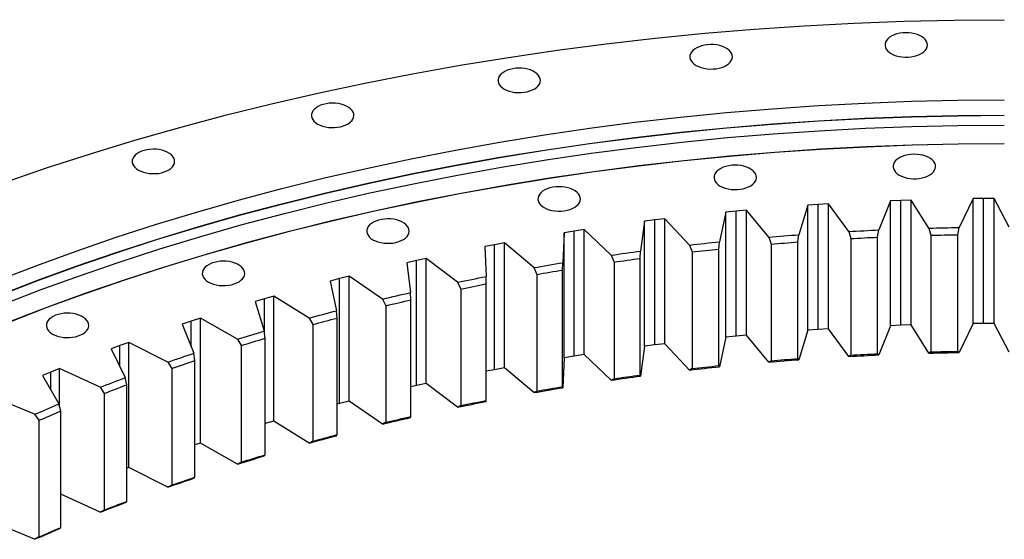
# Model space of a CAD drawing. Header units: millimetres. Extents: x -2262 to 12243, y 36642 to 48023.
# Tile 8 of 12: x 6158 to 6923, y 42948 to 43352. Entities that reach past the tile are written whole.
import ezdxf

# ---------------------------------------------------------------- set-up
doc = ezdxf.new("R2010")
doc.units = ezdxf.units.MM
doc.header["$LTSCALE"] = 50

msp = doc.modelspace()

# ---------------------------------------------------------------- linework, layer by layer
at = {"color": 7, "linetype": 'Continuous', "lineweight": 25}
for p, q in [((6834.66, 43210.79), (6825.7, 43188.09)), ((6842.74, 43211.12), (6834.66, 43210.79)), ((6834.66, 43113.63), (6834.66, 43210.79)), ((6850.84, 43211.38), (6842.74, 43211.12)), ((6842.74, 43113.95), (6842.74, 43211.12)), ((6864.61, 43189.49), (6850.84, 43211.38)), ((6850.84, 43114.21), (6850.84, 43211.38)), ((6899.04, 43212.42), (6888.14, 43190)), ((6907.15, 43212.51), (6899.04, 43212.42)), ((6899.04, 43115.25), (6899.04, 43212.42)), ((6915.26, 43212.53), (6907.15, 43212.51)), ((6907.15, 43115.34), (6907.15, 43212.51)), ((6927.12, 43190.28), (6915.26, 43212.53)), ((6915.26, 43115.37), (6915.26, 43212.53)), ((6706.7, 43202), (6701.71, 43178.9)), ((6714.69, 43202.79), (6706.7, 43202)), ((6706.7, 43104.83), (6706.7, 43202)), ((6722.7, 43203.51), (6714.69, 43202.79)), ((6714.69, 43105.62), (6714.69, 43202.79)), ((6740.18, 43182.53), (6722.7, 43203.51)), ((6722.7, 43106.34), (6722.7, 43203.51)), ((6770.49, 43207.32), (6763.51, 43184.39)), ((6778.54, 43207.87), (6770.49, 43207.32)), ((6770.49, 43110.15), (6770.49, 43207.32)), ((6786.6, 43208.37), (6778.54, 43207.87)), ((6778.54, 43110.71), (6778.54, 43207.87)), ((6802.24, 43186.91), (6786.6, 43208.37)), ((6786.6, 43111.2), (6786.6, 43208.37)), ((6643.45, 43194.86), (6640.46, 43171.64)), ((6651.37, 43195.87), (6643.45, 43194.86)), ((6643.45, 43097.69), (6643.45, 43194.86)), ((6659.3, 43196.82), (6651.37, 43195.87)), ((6651.37, 43098.7), (6651.37, 43195.87)), ((6678.57, 43176.37), (6659.3, 43196.82)), ((6659.3, 43099.66), (6659.3, 43196.82)), ((6580.9, 43185.9), (6579.92, 43162.62)), ((6588.71, 43187.14), (6580.9, 43185.9)), ((6580.9, 43088.73), (6580.9, 43185.9)), ((6596.56, 43188.32), (6588.71, 43187.14)), ((6588.71, 43089.97), (6588.71, 43187.14)), ((6617.57, 43168.45), (6596.56, 43188.32)), ((6596.56, 43091.15), (6596.56, 43188.32)), ((6802.24, 43186.91), (6803.87, 43181.41)), ((6824.77, 43182.47), (6825.7, 43188.09)), ((6864.61, 43189.49), (6866.04, 43183.96)), ((6887.01, 43184.41), (6888.14, 43190)), ((6534.63, 43178.02), (6526.9, 43176.62)), ((6557.33, 43158.78), (6534.63, 43178.02)), ((6534.63, 43080.85), (6534.63, 43178.02)), ((6701.19, 43173.23), (6701.71, 43178.9)), ((6740.18, 43182.53), (6742, 43177.08)), ((6762.78, 43178.74), (6763.51, 43184.39)), ((6762.78, 43088.1), (6762.78, 43178.74)), ((6803.87, 43181.41), (6803.87, 43090.78)), ((6824.77, 43091.83), (6824.77, 43182.47)), ((6866.04, 43183.96), (6866.04, 43093.32)), ((6887.01, 43093.77), (6887.01, 43184.41)), ((6526.9, 43176.62), (6519.2, 43175.15)), ((6519.2, 43175.15), (6520.22, 43151.88)), ((6526.9, 43079.45), (6526.9, 43176.62)), ((6640.15, 43165.96), (6640.46, 43171.64)), ((6678.57, 43176.37), (6680.57, 43170.98)), ((6680.57, 43170.98), (6680.57, 43080.34)), ((6701.19, 43082.6), (6701.19, 43173.23)), ((6742, 43177.08), (6742, 43086.45)), ((6466.06, 43164.33), (6458.5, 43162.64)), ((6473.66, 43165.95), (6466.06, 43164.33)), ((6466.06, 43067.16), (6466.06, 43164.33)), ((6498, 43147.39), (6473.66, 43165.95)), ((6473.66, 43068.79), (6473.66, 43165.95)), ((6617.57, 43168.45), (6619.75, 43163.12)), ((6619.75, 43163.12), (6619.75, 43072.48)), ((6640.15, 43075.32), (6640.15, 43165.96)), ((6458.5, 43162.64), (6461.54, 43139.43)), ((6557.33, 43158.78), (6559.69, 43153.51)), ((6579.81, 43156.94), (6579.92, 43162.62)), ((6579.81, 43066.3), (6579.81, 43156.94)), ((6406.37, 43150.31), (6398.96, 43148.4)), ((6398.96, 43148.4), (6403.99, 43125.31)), ((6413.82, 43152.15), (6406.37, 43150.31)), ((6406.37, 43053.14), (6406.37, 43150.31)), ((6439.72, 43134.3), (6413.82, 43152.15)), ((6413.82, 43054.98), (6413.82, 43152.15)), ((6498, 43147.39), (6500.53, 43142.19)), ((6520.33, 43146.19), (6520.22, 43151.88)), ((6559.69, 43153.51), (6559.69, 43062.88)), ((6500.53, 43142.19), (6500.53, 43051.56)), ((6520.33, 43055.56), (6520.33, 43146.19)), ((6347.95, 43134.58), (6340.72, 43132.47)), ((6340.72, 43132.47), (6347.74, 43109.54)), ((6355.24, 43136.64), (6347.95, 43134.58)), ((6382.65, 43119.56), (6355.24, 43136.64)), ((6355.24, 43039.47), (6355.24, 43136.64)), ((6439.72, 43134.3), (6442.41, 43129.18)), ((6461.85, 43133.75), (6461.54, 43139.43)), ((6461.85, 43043.11), (6461.85, 43133.75)), ((6404.52, 43119.64), (6403.99, 43125.31)), ((6442.41, 43129.18), (6442.41, 43038.55)), ((6290.97, 43117.2), (6283.93, 43114.88)), ((6298.07, 43119.46), (6290.97, 43117.2)), ((6326.92, 43103.19), (6298.07, 43119.46)), ((6298.07, 43022.29), (6298.07, 43119.46)), ((6382.65, 43119.56), (6385.5, 43114.52)), ((6404.52, 43029), (6404.52, 43119.64)), ((6283.93, 43114.88), (6292.92, 43092.18)), ((6348.47, 43103.9), (6347.74, 43109.54)), ((6385.5, 43114.52), (6385.5, 43023.88)), ((6770.49, 43110.15), (6763.51, 43087.22)), ((6778.54, 43110.71), (6770.49, 43110.15)), ((6786.6, 43111.2), (6778.54, 43110.71)), ((6802.24, 43089.74), (6786.6, 43111.2)), ((6834.66, 43113.63), (6825.7, 43090.92)), ((6842.74, 43113.95), (6834.66, 43113.63)), ((6850.84, 43114.21), (6842.74, 43113.95)), ((6864.61, 43092.33), (6850.84, 43114.21)), ((6899.04, 43115.25), (6888.14, 43092.83)), ((6907.15, 43115.34), (6899.04, 43115.25)), ((6915.26, 43115.37), (6907.15, 43115.34)), ((6927.12, 43093.12), (6915.26, 43115.37)), ((6326.92, 43103.19), (6329.92, 43098.24)), ((6348.47, 43013.26), (6348.47, 43103.9)), ((6706.7, 43104.83), (6701.71, 43081.73)), ((6714.69, 43105.62), (6706.7, 43104.83)), ((6722.7, 43106.34), (6714.69, 43105.62)), ((6740.18, 43085.36), (6722.7, 43106.34)), ((6235.56, 43098.19), (6228.73, 43095.68)), ((6228.73, 43095.68), (6239.67, 43073.27)), ((6242.46, 43100.65), (6235.56, 43098.19)), ((6272.68, 43085.24), (6242.46, 43100.65)), ((6242.46, 43003.49), (6242.46, 43100.65)), ((6329.92, 43098.24), (6329.92, 43007.6)), ((6643.45, 43097.69), (6640.46, 43074.47)), ((6651.37, 43098.7), (6643.45, 43097.69)), ((6659.3, 43099.66), (6651.37, 43098.7)), ((6678.57, 43079.2), (6659.3, 43099.66)), ((6888.14, 43092.83), (6887.01, 43093.77)), ((6293.86, 43086.56), (6292.92, 43092.18)), ((6293.86, 42995.92), (6293.86, 43086.56)), ((6580.9, 43088.73), (6579.92, 43065.46)), ((6588.71, 43089.97), (6580.9, 43088.73)), ((6596.56, 43091.15), (6588.71, 43089.97)), ((6617.57, 43071.28), (6596.56, 43091.15)), ((6742, 43086.45), (6740.18, 43085.36)), ((6763.51, 43087.22), (6762.78, 43088.1)), ((6803.87, 43090.78), (6802.24, 43089.74)), ((6825.7, 43090.92), (6824.77, 43091.83)), ((6866.04, 43093.32), (6864.61, 43092.33)), ((6188.53, 43080.28), (6181.86, 43077.62)), ((6220.05, 43065.75), (6188.53, 43080.28)), ((6188.53, 43051.11), (6188.53, 43080.28)), ((6272.68, 43085.24), (6275.82, 43080.37)), ((6275.82, 43080.37), (6275.82, 42989.74)), ((6526.9, 43079.45), (6520.33, 43078.2)), ((6534.63, 43080.85), (6526.9, 43079.45)), ((6557.33, 43061.61), (6534.63, 43080.85)), ((6680.57, 43080.34), (6678.57, 43079.2)), ((6701.71, 43081.73), (6701.19, 43082.6)), ((6181.86, 43077.62), (6175.25, 43074.91)), ((6175.25, 43074.91), (6188.12, 43052.84)), ((6240.81, 43067.67), (6239.67, 43073.27)), ((6619.75, 43072.48), (6617.57, 43071.28)), ((6640.46, 43074.47), (6640.15, 43075.32)), ((6220.05, 43065.75), (6223.33, 43060.97)), ((6240.81, 42977.04), (6240.81, 43067.67)), ((6466.06, 43067.16), (6461.85, 43066.22)), ((6473.66, 43068.79), (6466.06, 43067.16)), ((6498, 43050.22), (6473.66, 43068.79)), ((6579.92, 43065.46), (6579.81, 43066.3)), ((6169.17, 43044.77), (6136.44, 43058.37)), ((6223.33, 43060.97), (6223.33, 42970.34)), ((6520.22, 43054.71), (6520.33, 43055.56)), ((6559.69, 43062.88), (6557.33, 43061.61)), ((6189.46, 43047.28), (6188.12, 43052.84)), ((6406.37, 43053.14), (6404.52, 43052.66)), ((6413.82, 43054.98), (6406.37, 43053.14)), ((6439.72, 43037.14), (6413.82, 43054.98)), ((6500.53, 43051.56), (6498, 43050.22)), ((6169.17, 43044.77), (6172.57, 43040.09)), ((6189.46, 42956.65), (6189.46, 43047.28)), ((6461.54, 43042.26), (6461.85, 43043.11)), ((6172.57, 43040.09), (6172.57, 42949.45)), ((6355.24, 43039.47), (6348.47, 43037.56)), ((6382.65, 43022.39), (6355.24, 43039.47)), ((6442.41, 43038.55), (6439.72, 43037.14)), ((6403.99, 43028.14), (6404.52, 43029)), ((6298.07, 43022.29), (6293.86, 43020.95)), ((6326.92, 43006.02), (6298.07, 43022.29)), ((6385.5, 43023.88), (6382.65, 43022.39)), ((6347.74, 43012.38), (6348.47, 43013.26)), ((6242.46, 43003.49), (6240.81, 43002.9)), ((6272.68, 42988.07), (6242.46, 43003.49)), ((6329.92, 43007.6), (6326.92, 43006.02)), ((6292.92, 42995.02), (6293.86, 42995.92)), ((6275.82, 42989.74), (6272.68, 42988.07)), ((6220.05, 42968.58), (6189.46, 42982.68)), ((6239.67, 42976.1), (6240.81, 42977.04)), ((6223.33, 42970.34), (6220.05, 42968.58)), ((6169.17, 42947.6), (6139.93, 42959.75)), ((6188.12, 42955.67), (6189.46, 42956.65)), ((6172.57, 42949.45), (6169.17, 42947.6))]:
    msp.add_line(p, q, dxfattribs=at)
at = {"color": 82, "linetype": 'Continuous', "lineweight": 25}
for p, q in [((6347.95, 43107.92), (6347.95, 43134.58)), ((6290.97, 43097.11), (6290.97, 43117.2)), ((6235.56, 43081.68), (6235.56, 43098.19)), ((6181.86, 43063.57), (6181.86, 43077.62))]:
    msp.add_line(p, q, dxfattribs=at)
at = {"color": 7, "linetype": 'Continuous', "lineweight": 25, "flags": 128}
for points in [[(6145, 43224.84), (6178.51, 43236.35), (6212.53, 43247.35), (6247.04, 43257.83), (6282.02, 43267.79), (6317.43, 43277.21), (6353.26, 43286.1), (6389.47, 43294.44), (6426.06, 43302.23), (6462.98, 43309.47), (6500.22, 43316.14), (6537.75, 43322.25), (6575.55, 43327.79), (6613.58, 43332.76), (6651.82, 43337.15), (6690.25, 43340.96), (6728.84, 43344.19), (6767.57, 43346.84), (6806.4, 43348.9), (6845.31, 43350.37), (6884.27, 43351.26), (6923.26, 43351.55)], [(6835.32, 43325.19), (6837.14, 43324.28), (6839.17, 43323.53), (6841.37, 43322.97), (6843.69, 43322.59), (6846.08, 43322.41), (6848.49, 43322.44), (6850.86, 43322.67), (6853.16, 43323.09), (6855.32, 43323.7), (6857.3, 43324.49), (6859.07, 43325.44), (6860.58, 43326.52), (6861.79, 43327.72), (6862.69, 43329.01), (6863.26, 43330.37), (6863.48, 43331.75), (6863.35, 43333.14), (6862.87, 43334.5), (6862.05, 43335.81), (6860.91, 43337.03), (6859.47, 43338.15), (6857.77, 43339.13), (6855.83, 43339.96), (6853.71, 43340.62), (6851.45, 43341.09), (6849.09, 43341.37), (6846.68, 43341.45), (6844.28, 43341.32), (6841.94, 43340.99), (6839.71, 43340.47), (6837.63, 43339.77), (6835.75, 43338.9), (6834.11, 43337.88), (6832.74, 43336.74), (6831.68, 43335.49), (6830.95, 43334.17), (6830.55, 43332.79), (6830.51, 43331.4), (6830.81, 43330.02), (6831.47, 43328.69), (6832.45, 43327.42), (6833.74, 43326.24), (6835.32, 43325.19)], [(6683.59, 43315.98), (6685.42, 43315.07), (6687.45, 43314.33), (6689.65, 43313.76), (6691.97, 43313.39), (6694.36, 43313.21), (6696.76, 43313.23), (6699.14, 43313.46), (6701.43, 43313.89), (6703.6, 43314.5), (6705.58, 43315.29), (6707.35, 43316.23), (6708.85, 43317.32), (6710.07, 43318.52), (6710.97, 43319.81), (6711.54, 43321.16), (6711.76, 43322.54), (6711.62, 43323.93), (6711.14, 43325.3), (6710.32, 43326.6), (6709.18, 43327.83), (6707.75, 43328.94), (6706.04, 43329.93), (6704.11, 43330.76), (6701.99, 43331.42), (6699.72, 43331.89), (6697.36, 43332.17), (6694.96, 43332.24), (6692.56, 43332.12), (6690.22, 43331.79), (6687.98, 43331.27), (6685.91, 43330.57), (6684.03, 43329.7), (6682.39, 43328.68), (6681.02, 43327.53), (6679.96, 43326.28), (6679.22, 43324.96), (6678.83, 43323.59), (6678.78, 43322.2), (6679.09, 43320.82), (6679.74, 43319.48), (6680.73, 43318.21), (6682.02, 43317.04), (6683.59, 43315.98)], [(6534.37, 43297.67), (6536.19, 43296.76), (6538.22, 43296.02), (6540.42, 43295.45), (6542.74, 43295.07), (6545.13, 43294.9), (6547.54, 43294.92), (6549.92, 43295.15), (6552.21, 43295.57), (6554.37, 43296.19), (6556.36, 43296.98), (6558.12, 43297.92), (6559.63, 43299.01), (6560.84, 43300.21), (6561.74, 43301.5), (6562.31, 43302.85), (6562.53, 43304.23), (6562.4, 43305.62), (6561.92, 43306.99), (6561.1, 43308.29), (6559.96, 43309.52), (6558.52, 43310.63), (6556.82, 43311.62), (6554.89, 43312.45), (6552.76, 43313.11), (6550.5, 43313.58), (6548.14, 43313.86), (6545.73, 43313.93), (6543.33, 43313.8), (6540.99, 43313.48), (6538.76, 43312.96), (6536.68, 43312.25), (6534.8, 43311.38), (6533.16, 43310.37), (6531.79, 43309.22), (6530.73, 43307.97), (6530, 43306.65), (6529.6, 43305.28), (6529.56, 43303.89), (6529.87, 43302.51), (6530.52, 43301.17), (6531.5, 43299.9), (6532.79, 43298.73), (6534.37, 43297.67)], [(6140.77, 43148.94), (6170.84, 43160.54), (6201.43, 43171.68), (6232.51, 43182.36), (6264.07, 43192.56), (6296.07, 43202.28), (6328.51, 43211.51), (6361.36, 43220.25), (6394.59, 43228.5), (6428.18, 43236.23), (6462.11, 43243.46), (6496.36, 43250.17), (6530.9, 43256.36), (6565.7, 43262.03), (6600.76, 43267.17), (6636.03, 43271.78), (6671.5, 43275.85), (6707.15, 43279.39), (6742.94, 43282.38), (6778.86, 43284.84), (6814.87, 43286.75), (6850.96, 43288.11), (6887.1, 43288.93), (6923.26, 43289.2)], [(6389.27, 43270.46), (6391.1, 43269.55), (6393.13, 43268.8), (6395.33, 43268.24), (6397.65, 43267.86), (6400.04, 43267.68), (6402.45, 43267.71), (6404.82, 43267.93), (6407.12, 43268.36), (6409.28, 43268.97), (6411.26, 43269.76), (6413.03, 43270.71), (6414.53, 43271.79), (6415.75, 43272.99), (6416.65, 43274.28), (6417.22, 43275.63), (6417.44, 43277.02), (6417.31, 43278.41), (6416.83, 43279.77), (6416.01, 43281.08), (6414.87, 43282.3), (6413.43, 43283.42), (6411.73, 43284.4), (6409.79, 43285.23), (6407.67, 43285.89), (6405.41, 43286.36), (6403.05, 43286.64), (6400.64, 43286.72), (6398.24, 43286.59), (6395.9, 43286.26), (6393.67, 43285.74), (6391.59, 43285.04), (6389.71, 43284.17), (6388.07, 43283.15), (6386.7, 43282.01), (6385.64, 43280.76), (6384.9, 43279.43), (6384.51, 43278.06), (6384.47, 43276.67), (6384.77, 43275.29), (6385.43, 43273.95), (6386.41, 43272.68), (6387.7, 43271.51), (6389.27, 43270.46)], [(6140.77, 43137.16), (6170.84, 43148.76), (6201.43, 43159.9), (6232.51, 43170.57), (6264.07, 43180.77), (6296.07, 43190.5), (6328.51, 43199.73), (6361.36, 43208.47), (6394.59, 43216.71), (6428.18, 43224.45), (6462.11, 43231.68), (6496.36, 43238.39), (6530.9, 43244.58), (6565.7, 43250.25), (6600.76, 43255.38), (6636.03, 43259.99), (6671.5, 43264.07), (6707.15, 43267.6), (6742.94, 43270.6), (6778.86, 43273.05), (6814.87, 43274.96), (6850.96, 43276.33), (6887.1, 43277.15), (6923.26, 43277.42)], [(6140.77, 43136.95), (6170.84, 43148.55), (6201.43, 43159.69), (6232.51, 43170.37), (6264.07, 43180.57), (6296.07, 43190.29), (6328.51, 43199.53), (6361.36, 43208.27), (6394.59, 43216.51), (6428.18, 43224.24), (6462.11, 43231.47), (6496.36, 43238.18), (6530.9, 43244.37), (6565.7, 43250.04), (6600.76, 43255.18), (6636.03, 43259.79), (6671.5, 43263.86), (6707.15, 43267.4), (6742.94, 43270.39), (6778.86, 43272.85), (6814.87, 43274.76), (6850.96, 43276.12), (6887.1, 43276.94), (6923.26, 43277.22)], [(6143.6, 43129.88), (6173.57, 43141.44), (6204.04, 43152.54), (6235.01, 43163.17), (6266.45, 43173.34), (6298.34, 43183.02), (6330.66, 43192.23), (6363.39, 43200.93), (6396.5, 43209.15), (6429.97, 43216.86), (6463.78, 43224.06), (6497.9, 43230.74), (6532.32, 43236.91), (6567, 43242.56), (6601.93, 43247.68), (6637.07, 43252.27), (6672.42, 43256.33), (6707.93, 43259.85), (6743.59, 43262.84), (6779.38, 43265.28), (6815.26, 43267.18), (6851.22, 43268.55), (6887.23, 43269.36), (6923.26, 43269.63)], [(6149.13, 43116.61), (6178.88, 43128.09), (6209.14, 43139.11), (6239.89, 43149.67), (6271.11, 43159.76), (6302.77, 43169.38), (6334.86, 43178.52), (6367.36, 43187.16), (6400.23, 43195.32), (6433.46, 43202.97), (6467.03, 43210.12), (6500.91, 43216.76), (6535.08, 43222.88), (6569.52, 43228.49), (6604.2, 43233.58), (6639.1, 43238.13), (6674.19, 43242.16), (6709.46, 43245.66), (6744.87, 43248.63), (6780.4, 43251.05), (6816.03, 43252.94), (6851.73, 43254.29), (6887.49, 43255.11), (6923.26, 43255.38)], [(6149.27, 43116.49), (6179.01, 43127.97), (6209.27, 43138.99), (6240.01, 43149.54), (6271.23, 43159.64), (6302.88, 43169.25), (6334.97, 43178.39), (6367.46, 43187.03), (6400.33, 43195.18), (6433.55, 43202.84), (6467.12, 43209.98), (6500.99, 43216.62), (6535.16, 43222.75), (6569.59, 43228.35), (6604.26, 43233.44), (6639.15, 43237.99), (6674.24, 43242.02), (6709.49, 43245.52), (6744.9, 43248.48), (6780.42, 43250.91), (6816.05, 43252.8), (6851.75, 43254.15), (6887.49, 43254.96), (6923.26, 43255.23)], [(6249.9, 43234.64), (6251.73, 43233.73), (6253.76, 43232.98), (6255.96, 43232.41), (6258.28, 43232.04), (6260.67, 43231.86), (6263.08, 43231.89), (6265.45, 43232.11), (6267.75, 43232.54), (6269.91, 43233.15), (6271.89, 43233.94), (6273.66, 43234.89), (6275.16, 43235.97), (6276.38, 43237.17), (6277.28, 43238.46), (6277.85, 43239.81), (6278.07, 43241.2), (6277.94, 43242.59), (6277.46, 43243.95), (6276.64, 43245.26), (6275.5, 43246.48), (6274.06, 43247.6), (6272.36, 43248.58), (6270.42, 43249.41), (6268.3, 43250.07), (6266.04, 43250.54), (6263.68, 43250.82), (6261.27, 43250.89), (6258.87, 43250.77), (6256.53, 43250.44), (6254.3, 43249.92), (6252.22, 43249.22), (6250.34, 43248.35), (6248.7, 43247.33), (6247.33, 43246.18), (6246.27, 43244.94), (6245.53, 43243.61), (6245.14, 43242.24), (6245.1, 43240.85), (6245.4, 43239.47), (6246.06, 43238.13), (6247.04, 43236.86), (6248.33, 43235.69), (6249.9, 43234.64)], [(6841.6, 43230.7), (6843.42, 43229.79), (6845.45, 43229.04), (6847.65, 43228.48), (6849.97, 43228.1), (6852.36, 43227.92), (6854.77, 43227.95), (6857.14, 43228.17), (6859.44, 43228.6), (6861.6, 43229.21), (6863.58, 43230), (6865.35, 43230.95), (6866.86, 43232.03), (6868.07, 43233.23), (6868.97, 43234.52), (6869.54, 43235.87), (6869.76, 43237.26), (6869.63, 43238.65), (6869.15, 43240.01), (6868.33, 43241.32), (6867.19, 43242.54), (6865.75, 43243.66), (6864.05, 43244.64), (6862.11, 43245.47), (6859.99, 43246.13), (6857.73, 43246.6), (6855.37, 43246.88), (6852.96, 43246.96), (6850.56, 43246.83), (6848.22, 43246.5), (6845.99, 43245.98), (6843.91, 43245.28), (6842.03, 43244.41), (6840.39, 43243.39), (6839.02, 43242.25), (6837.96, 43241), (6837.23, 43239.67), (6836.83, 43238.3), (6836.79, 43236.91), (6837.1, 43235.53), (6837.75, 43234.19), (6838.73, 43232.92), (6840.02, 43231.75), (6841.6, 43230.7)], [(6702.36, 43222.25), (6704.19, 43221.34), (6706.22, 43220.59), (6708.42, 43220.03), (6710.74, 43219.65), (6713.13, 43219.47), (6715.54, 43219.5), (6717.91, 43219.73), (6720.21, 43220.15), (6722.37, 43220.76), (6724.35, 43221.55), (6726.12, 43222.5), (6727.62, 43223.58), (6728.84, 43224.78), (6729.74, 43226.07), (6730.31, 43227.43), (6730.53, 43228.81), (6730.4, 43230.2), (6729.92, 43231.56), (6729.1, 43232.87), (6727.96, 43234.09), (6726.52, 43235.21), (6724.82, 43236.19), (6722.88, 43237.02), (6720.76, 43237.68), (6718.5, 43238.15), (6716.14, 43238.43), (6713.73, 43238.51), (6711.33, 43238.38), (6708.99, 43238.05), (6706.76, 43237.53), (6704.68, 43236.83), (6702.8, 43235.96), (6701.16, 43234.94), (6699.79, 43233.8), (6698.73, 43232.55), (6697.99, 43231.23), (6697.6, 43229.85), (6697.56, 43228.46), (6697.86, 43227.08), (6698.52, 43225.74), (6699.5, 43224.48), (6700.79, 43223.3), (6702.36, 43222.25)], [(6565.42, 43205.45), (6567.25, 43204.54), (6569.28, 43203.79), (6571.48, 43203.22), (6573.8, 43202.85), (6576.19, 43202.67), (6578.6, 43202.7), (6580.97, 43202.92), (6583.27, 43203.35), (6585.43, 43203.96), (6587.41, 43204.75), (6589.18, 43205.7), (6590.68, 43206.78), (6591.9, 43207.98), (6592.8, 43209.27), (6593.37, 43210.62), (6593.59, 43212.01), (6593.46, 43213.4), (6592.98, 43214.76), (6592.16, 43216.07), (6591.02, 43217.29), (6589.58, 43218.41), (6587.88, 43219.39), (6585.94, 43220.22), (6583.82, 43220.88), (6581.56, 43221.35), (6579.2, 43221.63), (6576.79, 43221.7), (6574.39, 43221.58), (6572.05, 43221.25), (6569.82, 43220.73), (6567.74, 43220.03), (6565.86, 43219.16), (6564.22, 43218.14), (6562.85, 43216.99), (6561.79, 43215.75), (6561.06, 43214.42), (6560.66, 43213.05), (6560.62, 43211.66), (6560.92, 43210.28), (6561.58, 43208.94), (6562.56, 43207.67), (6563.85, 43206.5), (6565.42, 43205.45)], [(6432.28, 43180.47), (6434.1, 43179.56), (6436.13, 43178.82), (6438.33, 43178.25), (6440.65, 43177.87), (6443.04, 43177.7), (6445.45, 43177.72), (6447.83, 43177.95), (6450.12, 43178.37), (6452.28, 43178.99), (6454.27, 43179.77), (6456.03, 43180.72), (6457.54, 43181.81), (6458.76, 43183.01), (6459.66, 43184.3), (6460.22, 43185.65), (6460.44, 43187.03), (6460.31, 43188.42), (6459.83, 43189.78), (6459.01, 43191.09), (6457.87, 43192.32), (6456.43, 43193.43), (6454.73, 43194.42), (6452.8, 43195.25), (6450.68, 43195.9), (6448.41, 43196.38), (6446.05, 43196.65), (6443.64, 43196.73), (6441.25, 43196.6), (6438.9, 43196.28), (6436.67, 43195.76), (6434.59, 43195.05), (6432.71, 43194.18), (6431.07, 43193.16), (6429.71, 43192.02), (6428.64, 43190.77), (6427.91, 43189.45), (6427.51, 43188.08), (6427.47, 43186.68), (6427.78, 43185.31), (6428.43, 43183.97), (6429.41, 43182.7), (6430.7, 43181.52), (6432.28, 43180.47)], [(6802.24, 43186.91), (6805.17, 43187.07), (6808.11, 43187.23), (6811.04, 43187.38), (6813.97, 43187.53), (6816.9, 43187.68), (6819.84, 43187.82), (6822.77, 43187.96), (6825.7, 43188.09)], [(6864.61, 43189.49), (6867.55, 43189.57), (6870.49, 43189.65), (6873.43, 43189.72), (6876.37, 43189.78), (6879.32, 43189.84), (6882.26, 43189.9), (6885.2, 43189.95), (6888.14, 43190)], [(6678.57, 43176.37), (6681.46, 43176.7), (6684.35, 43177.03), (6687.24, 43177.35), (6690.13, 43177.67), (6693.02, 43177.98), (6695.92, 43178.29), (6698.81, 43178.6), (6701.71, 43178.9)], [(6740.18, 43182.53), (6743.09, 43182.78), (6746.01, 43183.02), (6748.92, 43183.26), (6751.84, 43183.49), (6754.75, 43183.72), (6757.67, 43183.95), (6760.59, 43184.17), (6763.51, 43184.39)], [(6742, 43177.08), (6744.59, 43177.3), (6747.19, 43177.52), (6749.79, 43177.73), (6752.38, 43177.94), (6754.98, 43178.14), (6757.58, 43178.35), (6760.18, 43178.54), (6762.78, 43178.74)], [(6803.87, 43181.41), (6806.48, 43181.56), (6809.09, 43181.7), (6811.71, 43181.83), (6814.32, 43181.97), (6816.93, 43182.1), (6819.54, 43182.22), (6822.16, 43182.35), (6824.77, 43182.47)], [(6866.04, 43183.96), (6868.66, 43184.02), (6871.28, 43184.09), (6873.9, 43184.15), (6876.52, 43184.21), (6879.14, 43184.26), (6881.77, 43184.31), (6884.39, 43184.36), (6887.01, 43184.41)], [(6617.57, 43168.45), (6620.43, 43168.86), (6623.28, 43169.27), (6626.14, 43169.67), (6629, 43170.07), (6631.86, 43170.47), (6634.73, 43170.86), (6637.59, 43171.25), (6640.46, 43171.64)], [(6680.57, 43170.98), (6683.15, 43171.27), (6685.72, 43171.56), (6688.3, 43171.85), (6690.87, 43172.13), (6693.45, 43172.41), (6696.03, 43172.69), (6698.61, 43172.96), (6701.19, 43173.23)], [(6304.38, 43147.6), (6306.21, 43146.69), (6308.24, 43145.94), (6310.44, 43145.38), (6312.76, 43145), (6315.15, 43144.82), (6317.56, 43144.85), (6319.93, 43145.08), (6322.23, 43145.5), (6324.39, 43146.11), (6326.37, 43146.9), (6328.14, 43147.85), (6329.64, 43148.93), (6330.86, 43150.13), (6331.76, 43151.42), (6332.33, 43152.78), (6332.55, 43154.16), (6332.42, 43155.55), (6331.93, 43156.91), (6331.12, 43158.22), (6329.98, 43159.44), (6328.54, 43160.56), (6326.83, 43161.54), (6324.9, 43162.37), (6322.78, 43163.03), (6320.51, 43163.5), (6318.15, 43163.78), (6315.75, 43163.86), (6313.35, 43163.73), (6311.01, 43163.4), (6308.78, 43162.88), (6306.7, 43162.18), (6304.82, 43161.31), (6303.18, 43160.29), (6301.81, 43159.15), (6300.75, 43157.9), (6300.01, 43156.57), (6299.62, 43155.2), (6299.58, 43153.81), (6299.88, 43152.43), (6300.53, 43151.09), (6301.52, 43149.83), (6302.81, 43148.65), (6304.38, 43147.6)], [(6619.75, 43163.12), (6622.3, 43163.48), (6624.84, 43163.85), (6627.39, 43164.21), (6629.94, 43164.56), (6632.49, 43164.92), (6635.04, 43165.27), (6637.6, 43165.62), (6640.15, 43165.96)], [(6557.33, 43158.78), (6560.15, 43159.27), (6562.96, 43159.76), (6565.78, 43160.25), (6568.61, 43160.73), (6571.43, 43161.21), (6574.26, 43161.69), (6577.09, 43162.16), (6579.92, 43162.62)], [(6559.69, 43153.51), (6562.2, 43153.95), (6564.71, 43154.39), (6567.22, 43154.82), (6569.74, 43155.25), (6572.25, 43155.68), (6574.77, 43156.1), (6577.29, 43156.52), (6579.81, 43156.94)], [(6498, 43147.39), (6500.77, 43147.96), (6503.54, 43148.53), (6506.32, 43149.1), (6509.09, 43149.66), (6511.87, 43150.22), (6514.65, 43150.78), (6517.44, 43151.33), (6520.22, 43151.88)], [(6500.53, 43142.19), (6502.99, 43142.7), (6505.47, 43143.21), (6507.94, 43143.72), (6510.41, 43144.22), (6512.89, 43144.72), (6515.37, 43145.21), (6517.85, 43145.7), (6520.33, 43146.19)], [(6439.72, 43134.3), (6442.44, 43134.96), (6445.16, 43135.61), (6447.88, 43136.25), (6450.61, 43136.9), (6453.34, 43137.53), (6456.07, 43138.17), (6458.8, 43138.8), (6461.54, 43139.43)], [(6442.41, 43129.18), (6444.84, 43129.77), (6447.26, 43130.34), (6449.69, 43130.92), (6452.12, 43131.49), (6454.55, 43132.06), (6456.98, 43132.63), (6459.41, 43133.19), (6461.85, 43133.75)], [(6382.65, 43119.56), (6385.31, 43120.29), (6387.97, 43121.02), (6390.63, 43121.74), (6393.3, 43122.46), (6395.97, 43123.18), (6398.64, 43123.89), (6401.32, 43124.6), (6403.99, 43125.31)], [(6183.14, 43107.19), (6184.96, 43106.28), (6187, 43105.53), (6189.2, 43104.97), (6191.52, 43104.59), (6193.9, 43104.41), (6196.31, 43104.44), (6198.69, 43104.67), (6200.98, 43105.09), (6203.14, 43105.7), (6205.13, 43106.49), (6206.89, 43107.44), (6208.4, 43108.52), (6209.62, 43109.72), (6210.52, 43111.01), (6211.09, 43112.37), (6211.31, 43113.75), (6211.17, 43115.14), (6210.69, 43116.5), (6209.87, 43117.81), (6208.73, 43119.03), (6207.3, 43120.15), (6205.59, 43121.13), (6203.66, 43121.96), (6201.54, 43122.62), (6199.27, 43123.09), (6196.91, 43123.37), (6194.51, 43123.45), (6192.11, 43123.32), (6189.77, 43122.99), (6187.53, 43122.47), (6185.45, 43121.77), (6183.57, 43120.9), (6181.93, 43119.88), (6180.57, 43118.74), (6179.51, 43117.49), (6178.77, 43116.17), (6178.38, 43114.79), (6178.33, 43113.4), (6178.64, 43112.02), (6179.29, 43110.68), (6180.27, 43109.42), (6181.57, 43108.24), (6183.14, 43107.19)], [(6385.5, 43114.52), (6387.87, 43115.17), (6390.24, 43115.82), (6392.61, 43116.46), (6394.99, 43117.1), (6397.37, 43117.74), (6399.75, 43118.38), (6402.13, 43119.01), (6404.52, 43119.64)], [(6326.92, 43103.19), (6329.51, 43104), (6332.11, 43104.8), (6334.71, 43105.6), (6337.31, 43106.4), (6339.91, 43107.19), (6342.52, 43107.98), (6345.13, 43108.76), (6347.74, 43109.54)], [(6329.92, 43098.24), (6332.23, 43098.95), (6334.54, 43099.67), (6336.86, 43100.38), (6339.18, 43101.09), (6341.5, 43101.79), (6343.82, 43102.5), (6346.15, 43103.2), (6348.47, 43103.9)], [(6866.04, 43093.32), (6868.66, 43093.39), (6871.28, 43093.45), (6873.9, 43093.51), (6876.52, 43093.57), (6879.14, 43093.63), (6881.77, 43093.68), (6884.39, 43093.73), (6887.01, 43093.77)], [(6272.68, 43085.24), (6275.2, 43086.12), (6277.72, 43087), (6280.24, 43087.87), (6282.77, 43088.74), (6285.31, 43089.61), (6287.84, 43090.47), (6290.38, 43091.33), (6292.92, 43092.18)], [(6275.82, 43080.37), (6278.06, 43081.16), (6280.31, 43081.94), (6282.56, 43082.71), (6284.82, 43083.49), (6287.07, 43084.26), (6289.33, 43085.03), (6291.59, 43085.8), (6293.86, 43086.56)], [(6740.18, 43085.36), (6743.09, 43085.61), (6746.01, 43085.85), (6748.92, 43086.09), (6751.84, 43086.32), (6754.75, 43086.55), (6757.67, 43086.78), (6760.59, 43087), (6763.51, 43087.22)], [(6742, 43086.45), (6744.59, 43086.67), (6747.19, 43086.88), (6749.79, 43087.09), (6752.38, 43087.3), (6754.98, 43087.51), (6757.58, 43087.71), (6760.18, 43087.91), (6762.78, 43088.1)], [(6802.24, 43089.74), (6805.17, 43089.9), (6808.11, 43090.06), (6811.04, 43090.21), (6813.97, 43090.36), (6816.9, 43090.51), (6819.84, 43090.65), (6822.77, 43090.79), (6825.7, 43090.92)], [(6803.87, 43090.78), (6806.48, 43090.92), (6809.09, 43091.06), (6811.71, 43091.2), (6814.32, 43091.33), (6816.93, 43091.46), (6819.54, 43091.59), (6822.16, 43091.71), (6824.77, 43091.83)], [(6864.61, 43092.33), (6867.55, 43092.4), (6870.49, 43092.48), (6873.43, 43092.55), (6876.37, 43092.61), (6879.32, 43092.67), (6882.26, 43092.73), (6885.2, 43092.79), (6888.14, 43092.83)], [(6678.57, 43079.2), (6681.46, 43079.53), (6684.35, 43079.86), (6687.24, 43080.18), (6690.13, 43080.5), (6693.02, 43080.81), (6695.92, 43081.12), (6698.81, 43081.43), (6701.71, 43081.73)], [(6680.57, 43080.34), (6683.15, 43080.64), (6685.72, 43080.93), (6688.3, 43081.21), (6690.87, 43081.5), (6693.45, 43081.78), (6696.03, 43082.05), (6698.61, 43082.33), (6701.19, 43082.6)], [(6220.05, 43065.75), (6222.49, 43066.7), (6224.93, 43067.65), (6227.38, 43068.59), (6229.83, 43069.54), (6232.29, 43070.47), (6234.74, 43071.41), (6237.21, 43072.34), (6239.67, 43073.27)], [(6617.57, 43071.28), (6620.43, 43071.69), (6623.28, 43072.1), (6626.14, 43072.5), (6629, 43072.91), (6631.86, 43073.3), (6634.73, 43073.7), (6637.59, 43074.08), (6640.46, 43074.47)], [(6619.75, 43072.48), (6622.3, 43072.85), (6624.84, 43073.21), (6627.39, 43073.57), (6629.94, 43073.93), (6632.49, 43074.28), (6635.04, 43074.63), (6637.6, 43074.98), (6640.15, 43075.32)], [(6223.33, 43060.97), (6225.5, 43061.82), (6227.68, 43062.67), (6229.86, 43063.51), (6232.04, 43064.35), (6234.23, 43065.18), (6236.42, 43066.01), (6238.61, 43066.85), (6240.81, 43067.67)], [(6557.33, 43061.61), (6560.15, 43062.1), (6562.96, 43062.59), (6565.78, 43063.08), (6568.61, 43063.56), (6571.43, 43064.04), (6574.26, 43064.52), (6577.09, 43064.99), (6579.92, 43065.46)], [(6559.69, 43062.88), (6562.2, 43063.32), (6564.71, 43063.75), (6567.22, 43064.18), (6569.74, 43064.61), (6572.25, 43065.04), (6574.77, 43065.47), (6577.29, 43065.89), (6579.81, 43066.3)], [(6500.53, 43051.56), (6502.99, 43052.07), (6505.47, 43052.58), (6507.94, 43053.08), (6510.41, 43053.58), (6512.89, 43054.08), (6515.37, 43054.58), (6517.85, 43055.07), (6520.33, 43055.56)], [(6169.17, 43044.77), (6171.53, 43045.79), (6173.88, 43046.81), (6176.25, 43047.82), (6178.61, 43048.83), (6180.98, 43049.84), (6183.36, 43050.84), (6185.74, 43051.84), (6188.12, 43052.84)], [(6498, 43050.22), (6500.77, 43050.79), (6503.54, 43051.36), (6506.32, 43051.93), (6509.09, 43052.49), (6511.87, 43053.05), (6514.65, 43053.61), (6517.44, 43054.16), (6520.22, 43054.71)], [(6172.57, 43040.09), (6174.67, 43041), (6176.77, 43041.9), (6178.88, 43042.81), (6180.99, 43043.71), (6183.1, 43044.61), (6185.21, 43045.5), (6187.33, 43046.39), (6189.46, 43047.28)], [(6439.72, 43037.14), (6442.44, 43037.79), (6445.16, 43038.44), (6447.88, 43039.09), (6450.61, 43039.73), (6453.34, 43040.37), (6456.07, 43041), (6458.8, 43041.63), (6461.54, 43042.26)], [(6442.41, 43038.55), (6444.84, 43039.13), (6447.26, 43039.71), (6449.69, 43040.28), (6452.12, 43040.85), (6454.55, 43041.42), (6456.98, 43041.99), (6459.41, 43042.55), (6461.85, 43043.11)], [(6382.65, 43022.39), (6385.31, 43023.12), (6387.97, 43023.85), (6390.63, 43024.57), (6393.3, 43025.29), (6395.97, 43026.01), (6398.64, 43026.72), (6401.32, 43027.43), (6403.99, 43028.14)], [(6385.5, 43023.88), (6387.87, 43024.53), (6390.24, 43025.18), (6392.61, 43025.83), (6394.99, 43026.47), (6397.37, 43027.11), (6399.75, 43027.74), (6402.13, 43028.37), (6404.52, 43029)], [(6326.92, 43006.02), (6329.51, 43006.83), (6332.11, 43007.63), (6334.71, 43008.43), (6337.31, 43009.23), (6339.91, 43010.02), (6342.52, 43010.81), (6345.13, 43011.59), (6347.74, 43012.38)], [(6329.92, 43007.6), (6332.23, 43008.32), (6334.54, 43009.03), (6336.86, 43009.74), (6339.18, 43010.45), (6341.5, 43011.16), (6343.82, 43011.86), (6346.15, 43012.56), (6348.47, 43013.26)], [(6272.68, 42988.07), (6275.2, 42988.95), (6277.72, 42989.83), (6280.24, 42990.7), (6282.77, 42991.57), (6285.31, 42992.44), (6287.84, 42993.3), (6290.38, 42994.16), (6292.92, 42995.02)], [(6275.82, 42989.74), (6278.06, 42990.52), (6280.31, 42991.3), (6282.56, 42992.08), (6284.82, 42992.85), (6287.07, 42993.62), (6289.33, 42994.39), (6291.59, 42995.16), (6293.86, 42995.92)], [(6220.05, 42968.58), (6222.49, 42969.53), (6224.93, 42970.48), (6227.38, 42971.43), (6229.83, 42972.37), (6232.29, 42973.31), (6234.74, 42974.24), (6237.21, 42975.17), (6239.67, 42976.1)], [(6223.33, 42970.34), (6225.5, 42971.19), (6227.68, 42972.03), (6229.86, 42972.87), (6232.04, 42973.71), (6234.23, 42974.55), (6236.42, 42975.38), (6238.61, 42976.21), (6240.81, 42977.04)], [(6172.57, 42949.45), (6174.67, 42950.36), (6176.77, 42951.27), (6178.88, 42952.17), (6180.99, 42953.07), (6183.1, 42953.97), (6185.21, 42954.86), (6187.33, 42955.76), (6189.46, 42956.65)], [(6169.17, 42947.6), (6171.53, 42948.62), (6173.88, 42949.64), (6176.25, 42950.65), (6178.61, 42951.66), (6180.98, 42952.67), (6183.36, 42953.68), (6185.74, 42954.68), (6188.12, 42955.67)]]:
    msp.add_lwpolyline(points, dxfattribs=at)

doc.saveas('drawing.dxf')
